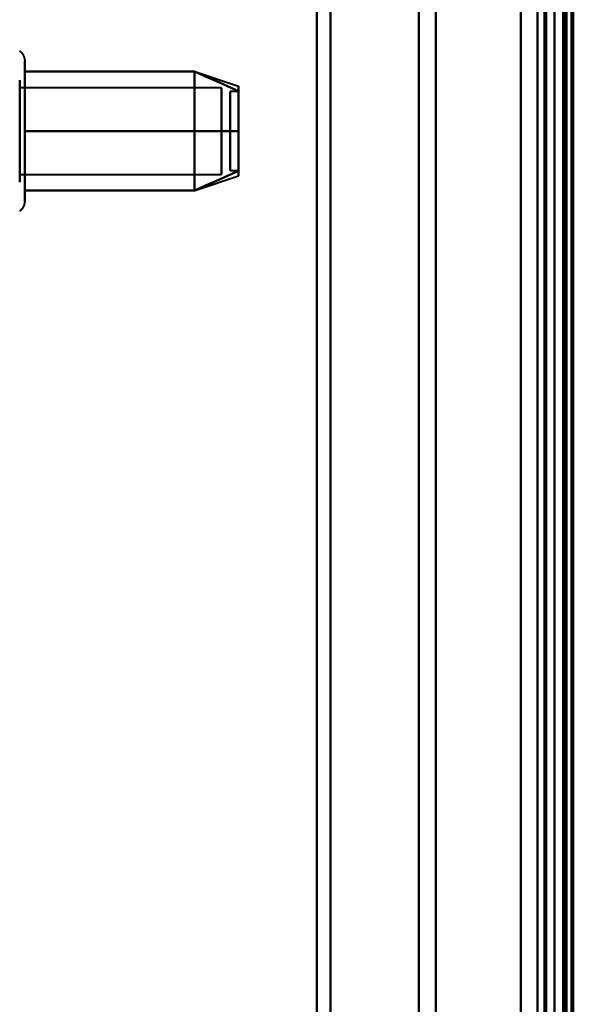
# Model space of a CAD drawing. Header units: millimetres. Extents: x -1352 to 2139, y -120 to 1171.
# Tile 26 of 78: x -687 to -654, y 858 to 916. Entities that reach past the tile are written whole.
import ezdxf

# ---------------------------------------------------------------- set-up
doc = ezdxf.new("R2010")
doc.units = ezdxf.units.MM
doc.layers.add('G-IMPT', color=8, linetype='Continuous', lineweight=40)

# ---------------------------------------------------------------- blocks, each defined once
blk = doc.blocks.new('NEXA 1500 CALQUES_dwg-769064-Avant')
at = {"layer": 'G-IMPT'}
for p, q in [((-655, 129.472), (-655, 1062.272)), ((-655, 868.372), (-655, 1061.872)), ((-655, 1061.872), (-655, 868.372)), ((-654.5, 1062.272), (-654.5, 129.472)), ((-654.3, 868.372), (-654.3, 1061.872)), ((-654.3, 1061.872), (-654.3, 868.372)), ((-669, 868.372), (-669, 1046.872)), ((-669, 1046.872), (-669, 868.372)), ((-655.5, 1046.872), (-655.5, 868.372)), ((-655.5, 868.372), (-655.5, 1046.872)), ((-655, 1046.872), (-655, 689.872)), ((-655, 1046.872), (-655, 868.372)), ((-655, 868.372), (-655, 1046.872)), ((-668.198, 868.372), (-668.198, 1046.281)), ((-668.198, 1046.281), (-668.198, 868.372)), ((-663, 868.372), (-663, 1045.872)), ((-663, 1045.872), (-663, 868.372)), ((-656, 1045.872), (-656, 868.372)), ((-656, 868.372), (-656, 1045.872)), ((-656, 690.872), (-656, 1045.872)), ((-661.99, 868.372), (-661.99, 1045.246)), ((-661.99, 868.372), (-661.99, 1045.246)), ((-661.99, 1045.246), (-661.99, 868.372)), ((-661.99, 1045.246), (-661.99, 868.372)), ((-654.3, 868.372), (-654.3, 1045.246)), ((-654.3, 1045.246), (-654.3, 691.498)), ((-654.3, 1045.246), (-654.3, 691.498)), ((-686.204, 913.972), (-686.204, 906.322)), ((-686.204, 913.972), (-686.204, 906.322)), ((-686.204, 913.423), (-686.204, 907.822)), ((-686.204, 913.423), (-686.204, 907.822)), ((-686.5, 908.372), (-686.5, 912.872)), ((-686.5, 912.872), (-686.5, 907.274)), ((-686.5, 912.872), (-686.5, 907.274)), ((-686.5, 908.372), (-686.5, 912.872)), ((-676.189, 913.367), (-673.611, 912.508)), ((-676.189, 913.367), (-673.611, 912.508)), ((-686.5, 912.47), (-686.5, 906.872)), ((-686.5, 912.47), (-686.5, 906.872)), ((-674.611, 912.421), (-686.5, 912.421)), ((-674.611, 912.421), (-686.5, 912.421)), ((-686.5, 907.665), (-686.5, 912.421)), ((-686.5, 912.421), (-686.5, 907.665)), ((-686.5, 912.421), (-686.5, 907.665)), ((-686.5, 907.665), (-686.5, 912.421)), ((-674.611, 907.665), (-674.611, 912.421)), ((-674.611, 912.421), (-674.611, 907.665)), ((-674.611, 912.421), (-674.611, 907.665)), ((-674.611, 907.665), (-674.611, 912.421)), ((-686.5, 907.324), (-686.5, 912.079)), ((-686.5, 912.079), (-686.5, 907.324)), ((-686.5, 912.079), (-686.5, 907.324)), ((-686.5, 907.324), (-686.5, 912.079)), ((-674.611, 907.324), (-674.611, 912.079)), ((-674.611, 912.079), (-674.611, 907.324)), ((-674.611, 912.079), (-674.611, 907.324)), ((-674.611, 907.324), (-674.611, 912.079)), ((-673.611, 912.202), (-674.111, 912.202)), ((-673.611, 912.202), (-674.111, 912.202)), ((-674.111, 907.554), (-674.111, 912.202)), ((-674.111, 912.202), (-674.111, 907.554)), ((-674.111, 907.554), (-674.111, 912.202)), ((-674.111, 912.202), (-674.111, 907.554)), ((-674.111, 907.542), (-674.111, 912.191)), ((-674.111, 912.191), (-674.111, 907.542)), ((-674.111, 907.542), (-674.111, 912.191)), ((-674.111, 912.191), (-674.111, 907.542)), ((-673.611, 907.554), (-673.611, 912.202)), ((-673.611, 912.202), (-673.611, 907.554)), ((-673.611, 907.554), (-673.611, 912.202)), ((-673.611, 912.202), (-673.611, 907.554)), ((-673.611, 907.542), (-673.611, 912.191)), ((-673.611, 912.191), (-673.611, 907.542)), ((-673.611, 907.542), (-673.611, 912.191)), ((-673.611, 912.191), (-673.611, 907.542)), ((-686.5, 907.274), (-686.5, 911.372)), ((-686.5, 907.274), (-686.5, 911.372)), ((-686.5, 906.872), (-686.5, 908.372)), ((-686.5, 906.872), (-686.5, 908.372)), ((-686.204, 907.822), (-686.204, 905.772)), ((-686.204, 907.822), (-686.204, 905.772)), ((-686.5, 907.324), (-674.611, 907.324)), ((-686.5, 907.324), (-674.611, 907.324)), ((-676.189, 906.377), (-673.611, 907.237)), ((-676.189, 906.377), (-673.611, 907.237)), ((-674.111, 907.542), (-673.611, 907.542)), ((-674.111, 907.542), (-673.611, 907.542)), ((-669, 689.872), (-669, 868.372)), ((-669, 868.372), (-669, 689.872)), ((-668.198, 690.464), (-668.198, 868.372)), ((-668.198, 868.372), (-668.198, 690.464)), ((-663, 690.872), (-663, 868.372)), ((-663, 868.372), (-663, 690.872)), ((-661.99, 691.498), (-661.99, 868.372)), ((-661.99, 868.372), (-661.99, 691.498)), ((-656, 868.372), (-656, 690.872)), ((-656, 690.872), (-656, 868.372)), ((-655.5, 868.372), (-655.5, 689.872)), ((-655.5, 689.872), (-655.5, 868.372)), ((-655, 868.372), (-655, 689.872)), ((-655, 689.872), (-655, 868.372)), ((-655, 674.872), (-655, 868.372)), ((-655, 868.372), (-655, 674.872)), ((-654.3, 691.498), (-654.3, 868.372)), ((-654.3, 691.498), (-654.3, 868.372)), ((-654.3, 674.872), (-654.3, 868.372)), ((-654.3, 868.372), (-654.3, 674.872))]:
    blk.add_line(p, q, dxfattribs=at)
at = {"layer": 'G-IMPT', "flags": 128}
for points in [[(-657, 128.972), (-657, 362.422), (-657, 595.872), (-657, 829.322), (-657, 1062.772)], [(-657, 1062.772), (-657, 829.322), (-657, 595.872), (-657, 362.422), (-657, 128.972)], [(-657, 128.972), (-657, 362.422), (-657, 595.872), (-657, 829.322), (-657, 1062.772)], [(-657, 1062.772), (-657, 829.322), (-657, 595.872), (-657, 362.422), (-657, 128.972)], [(-655, 128.972), (-655, 362.422), (-655, 595.872), (-655, 829.322), (-655, 1062.772)], [(-655, 1062.772), (-655, 829.322), (-655, 595.872), (-655, 362.422), (-655, 128.972)], [(-654.5, 128.972), (-654.5, 362.422), (-654.5, 595.872), (-654.5, 829.322), (-654.5, 1062.772)], [(-654.4, 1062.772), (-654.4, 829.322), (-654.4, 595.872), (-654.4, 362.422), (-654.4, 128.972)], [(-654.4, 1062.772), (-654.4, 829.322), (-654.4, 595.872), (-654.4, 362.422), (-654.4, 128.972)], [(-654.4, 128.972), (-654.4, 362.422), (-654.4, 595.872), (-654.4, 829.322), (-654.4, 1062.772)], [(-654, 129.372), (-654, 362.622), (-654, 595.872), (-654, 829.122), (-654, 1062.372)], [(-654, 1062.372), (-654, 829.122), (-654, 595.872), (-654, 362.622), (-654, 129.372)], [(-657, 129.472), (-657, 362.672), (-657, 595.872), (-657, 829.072), (-657, 1062.272)], [(-657, 1062.272), (-657, 829.072), (-657, 595.872), (-657, 362.672), (-657, 129.472)], [(-657, 1062.272), (-657, 829.072), (-657, 595.872), (-657, 362.672), (-657, 129.472)], [(-657, 129.472), (-657, 362.672), (-657, 595.872), (-657, 829.072), (-657, 1062.272)], [(-655.6, 1062.272), (-655.6, 829.072), (-655.6, 595.872), (-655.6, 362.672), (-655.6, 129.472)], [(-655.6, 129.472), (-655.6, 362.672), (-655.6, 595.872), (-655.6, 829.072), (-655.6, 1062.272)], [(-655.6, 1062.272), (-655.6, 829.072), (-655.6, 595.872), (-655.6, 362.672), (-655.6, 129.472)], [(-655.6, 129.472), (-655.6, 362.672), (-655.6, 595.872), (-655.6, 829.072), (-655.6, 1062.272)], [(-655.6, 129.472), (-655.6, 362.672), (-655.6, 595.872), (-655.6, 829.072), (-655.6, 1062.272)], [(-655.6, 1062.272), (-655.6, 829.072), (-655.6, 595.872), (-655.6, 362.672), (-655.6, 129.472)], [(-655.5, 1062.272), (-655.5, 829.072), (-655.5, 595.872), (-655.5, 362.672), (-655.5, 129.472)], [(-655.5, 129.472), (-655.5, 362.672), (-655.5, 595.872), (-655.5, 829.072), (-655.5, 1062.272)], [(-655, 1062.272), (-655, 829.072), (-655, 595.872), (-655, 362.672), (-655, 129.472)], [(-655, 129.472), (-655, 362.672), (-655, 595.872), (-655, 829.072), (-655, 1062.272)], [(-655, 1062.272), (-655, 829.072), (-655, 595.872), (-655, 362.672), (-655, 129.472)], [(-655, 161.372), (-655, 386.597), (-655, 611.822), (-655, 837.047), (-655, 1062.272)], [(-655, 129.472), (-655, 362.672), (-655, 595.872), (-655, 829.072), (-655, 1062.272)], [(-655, 1062.272), (-655, 837.047), (-655, 611.822), (-655, 386.597), (-655, 161.372)], [(-654.5, 1062.272), (-654.5, 829.072), (-654.5, 595.872), (-654.5, 362.672), (-654.5, 129.472)], [(-654.5, 129.472), (-654.5, 362.672), (-654.5, 595.872), (-654.5, 829.072), (-654.5, 1062.272)], [(-654.5, 129.472), (-654.5, 362.672), (-654.5, 595.872), (-654.5, 829.072), (-654.5, 1062.272)], [(-654.5, 1062.272), (-654.5, 829.072), (-654.5, 595.872), (-654.5, 362.672), (-654.5, 129.472)], [(-654.5, 129.472), (-654.5, 362.672), (-654.5, 595.872), (-654.5, 829.072), (-654.5, 1062.272)], [(-654.5, 1062.272), (-654.5, 829.072), (-654.5, 595.872), (-654.5, 362.672), (-654.5, 129.472)], [(-654, 1062.272), (-654, 829.072), (-654, 595.872), (-654, 362.672), (-654, 129.472)], [(-654, 129.472), (-654, 362.672), (-654, 595.872), (-654, 829.072), (-654, 1062.272)], [(-653.9, 1062.272), (-653.9, 837.047), (-653.9, 611.822), (-653.9, 386.597), (-653.9, 161.372)], [(-653.9, 161.372), (-653.9, 386.597), (-653.9, 611.822), (-653.9, 837.047), (-653.9, 1062.272)], [(-686.504, 914.592), (-686.48, 914.572), (-686.456, 914.551), (-686.434, 914.529), (-686.412, 914.506), (-686.391, 914.482), (-686.371, 914.458), (-686.352, 914.433), (-686.334, 914.407), (-686.317, 914.38), (-686.302, 914.352), (-686.287, 914.324), (-686.273, 914.296), (-686.261, 914.267), (-686.25, 914.237), (-686.24, 914.207), (-686.231, 914.177), (-686.224, 914.146), (-686.217, 914.115), (-686.212, 914.084), (-686.208, 914.052), (-686.206, 914.021), (-686.204, 913.989), (-686.204, 913.972)], [(-686.504, 914.592), (-686.48, 914.572), (-686.456, 914.551), (-686.434, 914.529), (-686.412, 914.506), (-686.391, 914.482), (-686.371, 914.458), (-686.352, 914.433), (-686.334, 914.407), (-686.317, 914.38), (-686.302, 914.352), (-686.287, 914.324), (-686.273, 914.296), (-686.261, 914.267), (-686.25, 914.237), (-686.24, 914.207), (-686.231, 914.177), (-686.224, 914.146), (-686.217, 914.115), (-686.212, 914.084), (-686.208, 914.052), (-686.206, 914.021), (-686.204, 913.989), (-686.204, 913.972)], [(-686.204, 913.972), (-686.204, 913.969), (-686.204, 913.959), (-686.204, 913.943), (-686.204, 913.92), (-686.204, 913.891), (-686.204, 913.855), (-686.204, 913.813), (-686.204, 913.764), (-686.204, 913.709), (-686.204, 913.649), (-686.204, 913.582), (-686.204, 913.509), (-686.204, 913.43), (-686.204, 913.423)], [(-686.204, 906.322), (-686.204, 906.406), (-686.204, 906.497), (-686.204, 906.593), (-686.204, 906.694), (-686.204, 906.8), (-686.204, 906.911), (-686.204, 907.026), (-686.204, 907.147), (-686.204, 907.271), (-686.204, 907.4), (-686.204, 907.533), (-686.204, 907.669), (-686.204, 907.81), (-686.204, 907.953), (-686.204, 908.099), (-686.204, 908.249), (-686.204, 908.4), (-686.204, 908.555), (-686.204, 908.711), (-686.204, 908.869), (-686.204, 909.029), (-686.204, 909.19), (-686.204, 909.352), (-686.204, 909.515), (-686.204, 909.679), (-686.204, 909.843), (-686.204, 910.007), (-686.204, 910.171), (-686.204, 910.334), (-686.204, 910.496), (-686.204, 910.658), (-686.204, 910.818), (-686.204, 910.977), (-686.204, 911.134), (-686.204, 911.289), (-686.204, 911.442), (-686.204, 911.592), (-686.204, 911.739), (-686.204, 911.884), (-686.204, 912.025), (-686.204, 912.163), (-686.204, 912.297), (-686.204, 912.427), (-686.204, 912.554), (-686.204, 912.675), (-686.204, 912.793), (-686.204, 912.906), (-686.204, 913.013), (-686.204, 913.116), (-686.204, 913.214), (-686.204, 913.306), (-686.204, 913.393), (-686.204, 913.474), (-686.204, 913.55), (-686.204, 913.619), (-686.204, 913.683), (-686.204, 913.74), (-686.204, 913.792), (-686.204, 913.837), (-686.204, 913.875), (-686.204, 913.908), (-686.204, 913.933), (-686.204, 913.953), (-686.204, 913.965), (-686.204, 913.972), (-686.204, 913.972)], [(-686.204, 913.972), (-686.204, 913.969), (-686.204, 913.959), (-686.204, 913.943), (-686.204, 913.92), (-686.204, 913.891), (-686.204, 913.855), (-686.204, 913.813), (-686.204, 913.764), (-686.204, 913.709), (-686.204, 913.649), (-686.204, 913.582), (-686.204, 913.509), (-686.204, 913.43), (-686.204, 913.423)], [(-686.204, 906.322), (-686.204, 906.406), (-686.204, 906.497), (-686.204, 906.593), (-686.204, 906.694), (-686.204, 906.8), (-686.204, 906.911), (-686.204, 907.026), (-686.204, 907.147), (-686.204, 907.271), (-686.204, 907.4), (-686.204, 907.533), (-686.204, 907.669), (-686.204, 907.81), (-686.204, 907.953), (-686.204, 908.099), (-686.204, 908.249), (-686.204, 908.4), (-686.204, 908.555), (-686.204, 908.711), (-686.204, 908.869), (-686.204, 909.029), (-686.204, 909.19), (-686.204, 909.352), (-686.204, 909.515), (-686.204, 909.679), (-686.204, 909.843), (-686.204, 910.007), (-686.204, 910.171), (-686.204, 910.334), (-686.204, 910.496), (-686.204, 910.658), (-686.204, 910.818), (-686.204, 910.977), (-686.204, 911.134), (-686.204, 911.289), (-686.204, 911.442), (-686.204, 911.592), (-686.204, 911.739), (-686.204, 911.884), (-686.204, 912.025), (-686.204, 912.163), (-686.204, 912.297), (-686.204, 912.427), (-686.204, 912.554), (-686.204, 912.675), (-686.204, 912.793), (-686.204, 912.906), (-686.204, 913.013), (-686.204, 913.116), (-686.204, 913.214), (-686.204, 913.306), (-686.204, 913.393), (-686.204, 913.474), (-686.204, 913.55), (-686.204, 913.619), (-686.204, 913.683), (-686.204, 913.74), (-686.204, 913.792), (-686.204, 913.837), (-686.204, 913.875), (-686.204, 913.908), (-686.204, 913.933), (-686.204, 913.953), (-686.204, 913.965), (-686.204, 913.972), (-686.204, 913.972)], [(-686.204, 913.423), (-686.204, 913.338), (-686.204, 913.248), (-686.204, 913.152), (-686.204, 913.051), (-686.204, 912.945), (-686.204, 912.834), (-686.204, 912.718), (-686.204, 912.598), (-686.204, 912.473), (-686.204, 912.344), (-686.204, 912.212), (-686.204, 912.075), (-686.204, 911.935), (-686.204, 911.792), (-686.204, 911.645), (-686.204, 911.496), (-686.204, 911.344), (-686.204, 911.19), (-686.204, 911.034), (-686.204, 910.876), (-686.204, 910.716), (-686.204, 910.555), (-686.204, 910.392), (-686.204, 910.229), (-686.204, 910.066), (-686.204, 909.902), (-686.204, 909.738), (-686.204, 909.574), (-686.204, 909.411), (-686.204, 909.248), (-686.204, 909.087), (-686.204, 908.926), (-686.204, 908.768), (-686.204, 908.611), (-686.204, 908.456), (-686.204, 908.303), (-686.204, 908.153), (-686.204, 908.005), (-686.204, 907.861), (-686.204, 907.719), (-686.204, 907.582), (-686.204, 907.448), (-686.204, 907.317), (-686.204, 907.191), (-686.204, 907.069), (-686.204, 906.952), (-686.204, 906.839), (-686.204, 906.731), (-686.204, 906.628), (-686.204, 906.531), (-686.204, 906.438), (-686.204, 906.351), (-686.204, 906.27), (-686.204, 906.195), (-686.204, 906.125), (-686.204, 906.062), (-686.204, 906.004), (-686.204, 905.953), (-686.204, 905.908), (-686.204, 905.869), (-686.204, 905.837), (-686.204, 905.811), (-686.204, 905.792), (-686.204, 905.779), (-686.204, 905.773), (-686.204, 905.772)], [(-686.204, 913.423), (-686.204, 913.338), (-686.204, 913.248), (-686.204, 913.152), (-686.204, 913.051), (-686.204, 912.945), (-686.204, 912.834), (-686.204, 912.718), (-686.204, 912.598), (-686.204, 912.473), (-686.204, 912.344), (-686.204, 912.212), (-686.204, 912.075), (-686.204, 911.935), (-686.204, 911.792), (-686.204, 911.645), (-686.204, 911.496), (-686.204, 911.344), (-686.204, 911.19), (-686.204, 911.034), (-686.204, 910.876), (-686.204, 910.716), (-686.204, 910.555), (-686.204, 910.392), (-686.204, 910.229), (-686.204, 910.066), (-686.204, 909.902), (-686.204, 909.738), (-686.204, 909.574), (-686.204, 909.411), (-686.204, 909.248), (-686.204, 909.087), (-686.204, 908.926), (-686.204, 908.768), (-686.204, 908.611), (-686.204, 908.456), (-686.204, 908.303), (-686.204, 908.153), (-686.204, 908.005), (-686.204, 907.861), (-686.204, 907.719), (-686.204, 907.582), (-686.204, 907.448), (-686.204, 907.317), (-686.204, 907.191), (-686.204, 907.069), (-686.204, 906.952), (-686.204, 906.839), (-686.204, 906.731), (-686.204, 906.628), (-686.204, 906.531), (-686.204, 906.438), (-686.204, 906.351), (-686.204, 906.27), (-686.204, 906.195), (-686.204, 906.125), (-686.204, 906.062), (-686.204, 906.004), (-686.204, 905.953), (-686.204, 905.908), (-686.204, 905.869), (-686.204, 905.837), (-686.204, 905.811), (-686.204, 905.792), (-686.204, 905.779), (-686.204, 905.773), (-686.204, 905.772)], [(-686.204, 909.872), (-686.204, 910.747), (-686.204, 911.622), (-686.204, 912.497), (-686.204, 913.372)], [(-686.204, 913.372), (-683.704, 913.372), (-681.204, 913.372), (-678.704, 913.372), (-676.204, 913.372)], [(-676.204, 913.372), (-678.704, 913.372), (-681.204, 913.372), (-683.704, 913.372), (-686.204, 913.372)], [(-686.204, 913.372), (-683.704, 913.372), (-681.204, 913.372), (-678.704, 913.372), (-676.204, 913.372)], [(-676.204, 913.372), (-678.704, 913.372), (-681.204, 913.372), (-683.704, 913.372), (-686.204, 913.372)], [(-686.204, 913.372), (-686.204, 912.497), (-686.204, 911.622), (-686.204, 910.747), (-686.204, 909.872)], [(-686.204, 909.872), (-686.204, 910.747), (-686.204, 911.622), (-686.204, 912.497), (-686.204, 913.372)], [(-686.204, 913.372), (-683.704, 913.372), (-681.204, 913.372), (-678.704, 913.372), (-676.204, 913.372)], [(-676.204, 913.372), (-678.704, 913.372), (-681.204, 913.372), (-683.704, 913.372), (-686.204, 913.372)], [(-686.204, 913.372), (-683.704, 913.372), (-681.204, 913.372), (-678.704, 913.372), (-676.204, 913.372)], [(-676.204, 913.372), (-678.704, 913.372), (-681.204, 913.372), (-683.704, 913.372), (-686.204, 913.372)], [(-686.204, 913.372), (-686.204, 912.497), (-686.204, 911.622), (-686.204, 910.747), (-686.204, 909.872)], [(-676.204, 909.872), (-676.204, 910.747), (-676.204, 911.622), (-676.204, 912.497), (-676.204, 913.372)], [(-676.204, 913.372), (-675.556, 913.084), (-674.908, 912.795), (-674.259, 912.507), (-673.611, 912.218)], [(-673.611, 912.218), (-674.259, 912.507), (-674.908, 912.795), (-675.556, 913.084), (-676.204, 913.372)], [(-676.204, 913.372), (-675.556, 913.084), (-674.908, 912.795), (-674.259, 912.507), (-673.611, 912.218)], [(-673.611, 912.218), (-674.259, 912.507), (-674.908, 912.795), (-675.556, 913.084), (-676.204, 913.372)], [(-676.204, 913.372), (-676.204, 912.497), (-676.204, 911.622), (-676.204, 910.747), (-676.204, 909.872)], [(-676.204, 913.372), (-676.204, 912.497), (-676.204, 911.622), (-676.204, 910.747), (-676.204, 909.872)], [(-676.204, 909.872), (-676.204, 910.747), (-676.204, 911.622), (-676.204, 912.497), (-676.204, 913.372)], [(-676.204, 909.872), (-676.204, 910.747), (-676.204, 911.622), (-676.204, 912.497), (-676.204, 913.372)], [(-676.204, 913.372), (-675.556, 913.084), (-674.908, 912.795), (-674.259, 912.507), (-673.611, 912.218)], [(-673.611, 912.218), (-674.259, 912.507), (-674.908, 912.795), (-675.556, 913.084), (-676.204, 913.372)], [(-676.204, 913.372), (-675.556, 913.084), (-674.908, 912.795), (-674.259, 912.507), (-673.611, 912.218)], [(-673.611, 912.218), (-674.259, 912.507), (-674.908, 912.795), (-675.556, 913.084), (-676.204, 913.372)], [(-676.204, 913.372), (-676.204, 912.497), (-676.204, 911.622), (-676.204, 910.747), (-676.204, 909.872)], [(-676.204, 913.372), (-676.204, 912.497), (-676.204, 911.622), (-676.204, 910.747), (-676.204, 909.872)], [(-676.204, 909.872), (-676.204, 910.747), (-676.204, 911.622), (-676.204, 912.497), (-676.204, 913.372)], [(-676.204, 909.872), (-678.704, 909.872), (-681.204, 909.872), (-683.704, 909.872), (-686.204, 909.872)], [(-686.204, 909.872), (-686.204, 908.997), (-686.204, 908.122), (-686.204, 907.247), (-686.204, 906.372)], [(-686.204, 906.372), (-686.204, 907.247), (-686.204, 908.122), (-686.204, 908.997), (-686.204, 909.872)], [(-686.204, 909.872), (-683.704, 909.872), (-681.204, 909.872), (-678.704, 909.872), (-676.204, 909.872)], [(-676.204, 909.872), (-678.704, 909.872), (-681.204, 909.872), (-683.704, 909.872), (-686.204, 909.872)], [(-686.204, 909.872), (-683.704, 909.872), (-681.204, 909.872), (-678.704, 909.872), (-676.204, 909.872)], [(-676.204, 909.872), (-678.704, 909.872), (-681.204, 909.872), (-683.704, 909.872), (-686.204, 909.872)], [(-686.204, 909.872), (-686.204, 908.997), (-686.204, 908.122), (-686.204, 907.247), (-686.204, 906.372)], [(-686.204, 906.372), (-686.204, 907.247), (-686.204, 908.122), (-686.204, 908.997), (-686.204, 909.872)], [(-686.204, 909.872), (-683.704, 909.872), (-681.204, 909.872), (-678.704, 909.872), (-676.204, 909.872)], [(-676.204, 909.872), (-678.704, 909.872), (-681.204, 909.872), (-683.704, 909.872), (-686.204, 909.872)], [(-686.204, 909.872), (-683.704, 909.872), (-681.204, 909.872), (-678.704, 909.872), (-676.204, 909.872)], [(-673.611, 909.872), (-674.259, 909.872), (-674.908, 909.872), (-675.556, 909.872), (-676.204, 909.872)], [(-676.204, 909.872), (-676.204, 908.997), (-676.204, 908.122), (-676.204, 907.247), (-676.204, 906.372)], [(-676.204, 906.372), (-676.204, 907.247), (-676.204, 908.122), (-676.204, 908.997), (-676.204, 909.872)], [(-676.204, 909.872), (-675.556, 909.872), (-674.908, 909.872), (-674.259, 909.872), (-673.611, 909.872)], [(-673.611, 909.872), (-674.259, 909.872), (-674.908, 909.872), (-675.556, 909.872), (-676.204, 909.872)], [(-676.204, 909.872), (-675.556, 909.872), (-674.908, 909.872), (-674.259, 909.872), (-673.611, 909.872)], [(-676.204, 906.372), (-676.204, 907.247), (-676.204, 908.122), (-676.204, 908.997), (-676.204, 909.872)], [(-676.204, 909.872), (-676.204, 908.997), (-676.204, 908.122), (-676.204, 907.247), (-676.204, 906.372)], [(-673.611, 909.872), (-674.259, 909.872), (-674.908, 909.872), (-675.556, 909.872), (-676.204, 909.872)], [(-676.204, 909.872), (-676.204, 908.997), (-676.204, 908.122), (-676.204, 907.247), (-676.204, 906.372)], [(-676.204, 906.372), (-676.204, 907.247), (-676.204, 908.122), (-676.204, 908.997), (-676.204, 909.872)], [(-676.204, 909.872), (-675.556, 909.872), (-674.908, 909.872), (-674.259, 909.872), (-673.611, 909.872)], [(-673.611, 909.872), (-674.259, 909.872), (-674.908, 909.872), (-675.556, 909.872), (-676.204, 909.872)], [(-676.204, 909.872), (-675.556, 909.872), (-674.908, 909.872), (-674.259, 909.872), (-673.611, 909.872)], [(-676.204, 906.372), (-676.204, 907.247), (-676.204, 908.122), (-676.204, 908.997), (-676.204, 909.872)], [(-676.204, 909.872), (-676.204, 908.997), (-676.204, 908.122), (-676.204, 907.247), (-676.204, 906.372)], [(-676.204, 906.372), (-675.556, 906.661), (-674.908, 906.949), (-674.259, 907.238), (-673.611, 907.526)], [(-673.611, 907.526), (-674.259, 907.238), (-674.908, 906.949), (-675.556, 906.661), (-676.204, 906.372)], [(-676.204, 906.372), (-675.556, 906.661), (-674.908, 906.949), (-674.259, 907.238), (-673.611, 907.526)], [(-673.611, 907.526), (-674.259, 907.238), (-674.908, 906.949), (-675.556, 906.661), (-676.204, 906.372)], [(-676.204, 906.372), (-675.556, 906.661), (-674.908, 906.949), (-674.259, 907.238), (-673.611, 907.526)], [(-673.611, 907.526), (-674.259, 907.238), (-674.908, 906.949), (-675.556, 906.661), (-676.204, 906.372)], [(-676.204, 906.372), (-675.556, 906.661), (-674.908, 906.949), (-674.259, 907.238), (-673.611, 907.526)], [(-673.611, 907.526), (-674.259, 907.238), (-674.908, 906.949), (-675.556, 906.661), (-676.204, 906.372)], [(-686.204, 906.372), (-683.704, 906.372), (-681.204, 906.372), (-678.704, 906.372), (-676.204, 906.372)], [(-676.204, 906.372), (-678.704, 906.372), (-681.204, 906.372), (-683.704, 906.372), (-686.204, 906.372)], [(-686.204, 906.372), (-683.704, 906.372), (-681.204, 906.372), (-678.704, 906.372), (-676.204, 906.372)], [(-676.204, 906.372), (-678.704, 906.372), (-681.204, 906.372), (-683.704, 906.372), (-686.204, 906.372)], [(-686.204, 906.372), (-683.704, 906.372), (-681.204, 906.372), (-678.704, 906.372), (-676.204, 906.372)], [(-676.204, 906.372), (-678.704, 906.372), (-681.204, 906.372), (-683.704, 906.372), (-686.204, 906.372)], [(-686.204, 906.372), (-683.704, 906.372), (-681.204, 906.372), (-678.704, 906.372), (-676.204, 906.372)], [(-676.204, 906.372), (-678.704, 906.372), (-681.204, 906.372), (-683.704, 906.372), (-686.204, 906.372)], [(-686.204, 905.772), (-686.204, 905.776), (-686.204, 905.785), (-686.204, 905.802), (-686.204, 905.825), (-686.204, 905.854), (-686.204, 905.89), (-686.204, 905.932), (-686.204, 905.98), (-686.204, 906.035), (-686.204, 906.096), (-686.204, 906.163), (-686.204, 906.236), (-686.204, 906.314), (-686.204, 906.322)], [(-686.204, 905.772), (-686.204, 905.776), (-686.204, 905.785), (-686.204, 905.802), (-686.204, 905.825), (-686.204, 905.854), (-686.204, 905.89), (-686.204, 905.932), (-686.204, 905.98), (-686.204, 906.035), (-686.204, 906.096), (-686.204, 906.163), (-686.204, 906.236), (-686.204, 906.314), (-686.204, 906.322)], [(-686.204, 905.772), (-686.205, 905.741), (-686.207, 905.709), (-686.21, 905.678), (-686.214, 905.646), (-686.22, 905.615), (-686.227, 905.584), (-686.235, 905.554), (-686.244, 905.524), (-686.255, 905.494), (-686.267, 905.464), (-686.28, 905.436), (-686.294, 905.407), (-686.309, 905.38), (-686.325, 905.352), (-686.342, 905.326), (-686.361, 905.3), (-686.38, 905.275), (-686.4, 905.251), (-686.422, 905.228), (-686.444, 905.205), (-686.467, 905.184), (-686.491, 905.163), (-686.516, 905.143)], [(-686.204, 905.772), (-686.205, 905.741), (-686.207, 905.709), (-686.21, 905.678), (-686.214, 905.646), (-686.22, 905.615), (-686.227, 905.584), (-686.235, 905.554), (-686.244, 905.524), (-686.255, 905.494), (-686.267, 905.464), (-686.28, 905.436), (-686.294, 905.407), (-686.309, 905.38), (-686.325, 905.352), (-686.342, 905.326), (-686.361, 905.3), (-686.38, 905.275), (-686.4, 905.251), (-686.422, 905.228), (-686.444, 905.205), (-686.467, 905.184), (-686.491, 905.163), (-686.516, 905.143)]]:
    blk.add_lwpolyline(points, dxfattribs=at)
at = {"layer": 'G-IMPT'}
for points in [[(-673.611, 912.218), (-673.611, 912.411), (-673.611, 912.604), (-673.611, 912.411), (-673.611, 912.218)], [(-673.611, 912.218), (-673.611, 912.41), (-673.611, 912.508), (-673.611, 912.508)], [(-673.611, 912.508), (-673.611, 912.508), (-673.611, 912.41), (-673.611, 912.218)], [(-673.611, 912.218), (-673.611, 912.411), (-673.611, 912.604), (-673.611, 912.411), (-673.611, 912.218)], [(-673.611, 912.218), (-673.611, 912.41), (-673.611, 912.508), (-673.611, 912.508)], [(-673.611, 912.508), (-673.611, 912.508), (-673.611, 912.41), (-673.611, 912.218)], [(-673.611, 909.872), (-673.611, 910.344), (-673.611, 911.238), (-673.611, 911.939), (-673.611, 912.218)], [(-673.611, 912.218), (-673.611, 911.939), (-673.611, 911.239), (-673.611, 910.345), (-673.611, 909.872)], [(-673.611, 912.218), (-673.611, 911.946), (-673.611, 911.239), (-673.611, 910.336), (-673.611, 909.872)], [(-673.611, 909.872), (-673.611, 910.336), (-673.611, 911.239), (-673.611, 911.946), (-673.611, 912.218)], [(-673.611, 909.872), (-673.611, 910.344), (-673.611, 911.238), (-673.611, 911.939), (-673.611, 912.218)], [(-673.611, 912.218), (-673.611, 911.939), (-673.611, 911.239), (-673.611, 910.345), (-673.611, 909.872)], [(-673.611, 912.218), (-673.611, 911.946), (-673.611, 911.239), (-673.611, 910.336), (-673.611, 909.872)], [(-673.611, 909.872), (-673.611, 910.336), (-673.611, 911.239), (-673.611, 911.946), (-673.611, 912.218)], [(-673.611, 909.872), (-673.611, 909.4), (-673.611, 908.506), (-673.611, 907.806), (-673.611, 907.526)], [(-673.611, 907.526), (-673.611, 907.805), (-673.611, 908.506), (-673.611, 909.4), (-673.611, 909.872)], [(-673.611, 907.526), (-673.611, 907.799), (-673.611, 908.506), (-673.611, 909.408), (-673.611, 909.872)], [(-673.611, 909.872), (-673.611, 909.408), (-673.611, 908.505), (-673.611, 907.798), (-673.611, 907.526)], [(-673.611, 909.872), (-673.611, 909.4), (-673.611, 908.506), (-673.611, 907.806), (-673.611, 907.526)], [(-673.611, 907.526), (-673.611, 907.805), (-673.611, 908.506), (-673.611, 909.4), (-673.611, 909.872)], [(-673.611, 907.526), (-673.611, 907.799), (-673.611, 908.506), (-673.611, 909.408), (-673.611, 909.872)], [(-673.611, 909.872), (-673.611, 909.408), (-673.611, 908.505), (-673.611, 907.798), (-673.611, 907.526)], [(-673.611, 907.526), (-673.611, 907.333), (-673.611, 907.14), (-673.611, 907.333), (-673.611, 907.526)], [(-673.611, 907.526), (-673.611, 907.334), (-673.611, 907.237), (-673.611, 907.237)], [(-673.611, 907.237), (-673.611, 907.237), (-673.611, 907.334), (-673.611, 907.526)], [(-673.611, 907.526), (-673.611, 907.333), (-673.611, 907.14), (-673.611, 907.333), (-673.611, 907.526)], [(-673.611, 907.526), (-673.611, 907.334), (-673.611, 907.237), (-673.611, 907.237)], [(-673.611, 907.237), (-673.611, 907.237), (-673.611, 907.334), (-673.611, 907.526)]]:
    blk.add_open_spline(points, degree=3, dxfattribs=at)

msp = doc.modelspace()

# ---------------------------------------------------------------- block references
at = {"layer": 'G-IMPT'}
msp.add_blockref('NEXA 1500 CALQUES_dwg-769064-Avant', (0, 0), dxfattribs=at)

doc.saveas('drawing.dxf')
